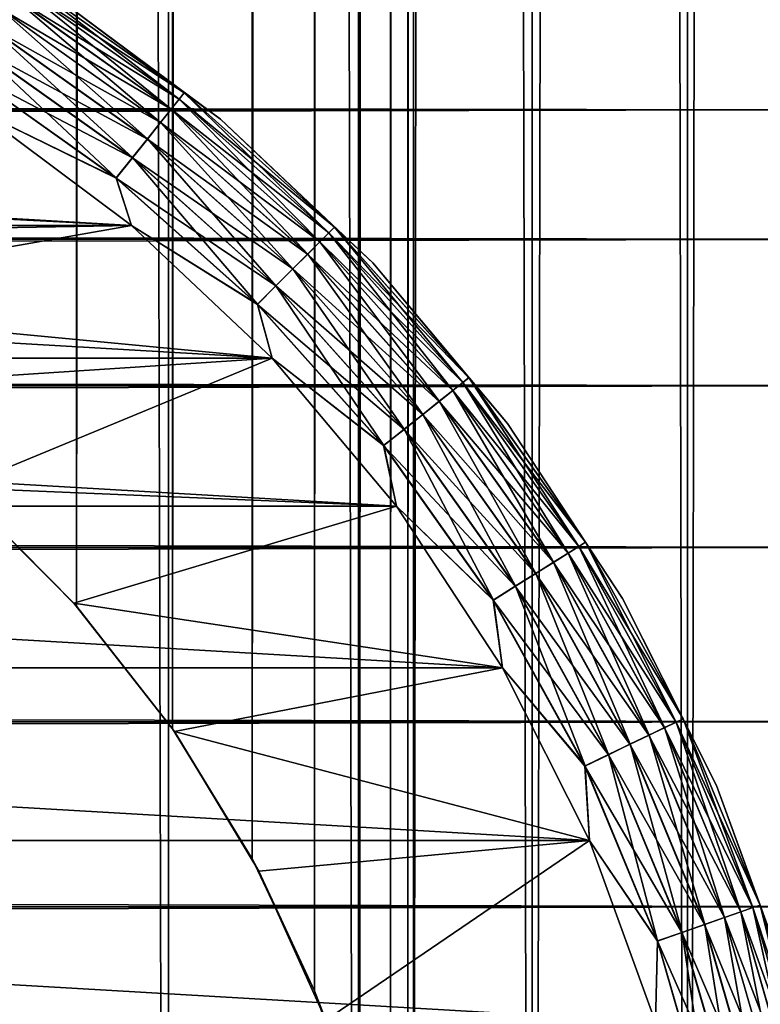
# Model space of a CAD drawing. Extents: x -265 to 265, y 0 to 607.
# Tile 124 of 256: x 256.91 to 262.25, y 23.57 to 30.68. Entities that reach past the tile are written whole.
import ezdxf

# ---------------------------------------------------------------- set-up
doc = ezdxf.new("R2010")
doc.units = 0
doc.header["$LTSCALE"] = 26.699852
for name, color, linetype in [('100', 7, 'CONTINUOUS'), ('35', 7, 'CONTINUOUS'), ('79', 7, 'CONTINUOUS'), ('80', 7, 'CONTINUOUS'), ('88', 7, 'CONTINUOUS'), ('89', 7, 'CONTINUOUS'), ('90', 7, 'CONTINUOUS'), ('92', 7, 'CONTINUOUS'), ('96', 7, 'CONTINUOUS')]:
    doc.layers.add(name, color=color, linetype=linetype)

msp = doc.modelspace()

# ---------------------------------------------------------------- linework, layer by layer
at = {"layer": '100', "color": 7, "linetype": 'CONTINUOUS'}
for points in [[(256.8761, 30.9433, -25.6182), (258.0581, 30.1046, -25.6182), (256.9063, 30.9913, -25.8061), (256.8761, 30.9433, -25.6182)], [(257.1436, 30.8613, -26), (256.9063, 30.9913, -25.8061), (258.0935, 30.149, -25.8061), (257.1436, 30.8613, -26)], [(256.9063, 30.9913, -25.8061), (258.0581, 30.1046, -25.6182), (258.0935, 30.149, -25.8061), (256.9063, 30.9913, -25.8061)], [(256.827, 30.8651, -25.4451), (258.0006, 30.0324, -25.4451), (256.8761, 30.9433, -25.6182), (256.827, 30.8651, -25.4451)], [(256.8761, 30.9433, -25.6182), (258.0006, 30.0324, -25.4451), (258.0581, 30.1046, -25.6182), (256.8761, 30.9433, -25.6182)], [(256.7608, 30.7598, -25.2933), (257.923, 29.9351, -25.2933), (256.827, 30.8651, -25.4451), (256.7608, 30.7598, -25.2933)], [(256.827, 30.8651, -25.4451), (257.923, 29.9351, -25.2933), (258.0006, 30.0324, -25.4451), (256.827, 30.8651, -25.4451)], [(258.3562, 29.9586, -26), (257.1436, 30.8613, -26), (258.0935, 30.149, -25.8061), (258.3562, 29.9586, -26)], [(256.6801, 30.6314, -25.1687), (257.8285, 29.8166, -25.1687), (256.7608, 30.7598, -25.2933), (256.6801, 30.6314, -25.1687)], [(256.7608, 30.7598, -25.2933), (257.8285, 29.8166, -25.1687), (257.923, 29.9351, -25.2933), (256.7608, 30.7598, -25.2933)], [(256.5881, 30.4849, -25.0762), (257.7206, 29.6813, -25.0762), (256.6801, 30.6314, -25.1687), (256.5881, 30.4849, -25.0762)], [(256.6801, 30.6314, -25.1687), (257.7206, 29.6813, -25.0762), (257.8285, 29.8166, -25.1687), (256.6801, 30.6314, -25.1687)], [(256.4882, 30.3259, -25.0192), (257.6035, 29.5345, -25.0192), (256.5881, 30.4849, -25.0762), (256.4882, 30.3259, -25.0192)], [(256.5881, 30.4849, -25.0762), (257.6035, 29.5345, -25.0192), (257.7206, 29.6813, -25.0762), (256.5881, 30.4849, -25.0762)], [(256.4882, 30.3259, -25.0192), (256.5941, 30.0259, -25), (257.6035, 29.5345, -25.0192), (256.4882, 30.3259, -25.0192)], [(258.0581, 30.1046, -25.6182), (259.1388, 29.1388, -25.6182), (258.0935, 30.149, -25.8061), (258.0581, 30.1046, -25.6182)], [(258.3562, 29.9586, -26), (258.0935, 30.149, -25.8061), (259.179, 29.179, -25.8061), (258.3562, 29.9586, -26)], [(258.0935, 30.149, -25.8061), (259.1388, 29.1388, -25.6182), (259.179, 29.179, -25.8061), (258.0935, 30.149, -25.8061)], [(258.0006, 30.0324, -25.4451), (259.0735, 29.0735, -25.4451), (258.0581, 30.1046, -25.6182), (258.0006, 30.0324, -25.4451)], [(258.0581, 30.1046, -25.6182), (259.0735, 29.0735, -25.4451), (259.1388, 29.1388, -25.6182), (258.0581, 30.1046, -25.6182)], [(256.5941, 30.0259, -25), (257.7134, 29.1926, -25), (257.6035, 29.5345, -25.0192), (256.5941, 30.0259, -25)], [(257.923, 29.9351, -25.2933), (258.9856, 28.9856, -25.2933), (258.0006, 30.0324, -25.4451), (257.923, 29.9351, -25.2933)], [(258.0006, 30.0324, -25.4451), (258.9856, 28.9856, -25.2933), (259.0735, 29.0735, -25.4451), (258.0006, 30.0324, -25.4451)], [(257.8285, 29.8166, -25.1687), (258.8784, 28.8784, -25.1687), (257.923, 29.9351, -25.2933), (257.8285, 29.8166, -25.1687)], [(257.923, 29.9351, -25.2933), (258.8784, 28.8784, -25.1687), (258.9856, 28.9856, -25.2933), (257.923, 29.9351, -25.2933)], [(259.4559, 28.9211, -26), (258.3562, 29.9586, -26), (259.179, 29.179, -25.8061), (259.4559, 28.9211, -26)], [(257.7206, 29.6813, -25.0762), (258.756, 28.756, -25.0762), (257.8285, 29.8166, -25.1687), (257.7206, 29.6813, -25.0762)], [(257.8285, 29.8166, -25.1687), (258.756, 28.756, -25.0762), (258.8784, 28.8784, -25.1687), (257.8285, 29.8166, -25.1687)], [(257.6035, 29.5345, -25.0192), (258.6232, 28.6232, -25.0192), (257.7206, 29.6813, -25.0762), (257.6035, 29.5345, -25.0192)], [(257.7206, 29.6813, -25.0762), (258.6232, 28.6232, -25.0192), (258.756, 28.756, -25.0762), (257.7206, 29.6813, -25.0762)], [(257.6035, 29.5345, -25.0192), (257.7134, 29.1926, -25), (258.6232, 28.6232, -25.0192), (257.6035, 29.5345, -25.0192)], [(257.7134, 29.1926, -25), (258.7285, 28.2349, -25), (258.6232, 28.6232, -25.0192), (257.7134, 29.1926, -25)], [(259.0735, 29.0735, -25.4451), (260.0324, 28.0006, -25.4451), (259.1388, 29.1388, -25.6182), (259.0735, 29.0735, -25.4451)], [(259.1388, 29.1388, -25.6182), (260.1046, 28.0581, -25.6182), (259.179, 29.179, -25.8061), (259.1388, 29.1388, -25.6182)], [(259.1388, 29.1388, -25.6182), (260.0324, 28.0006, -25.4451), (260.1046, 28.0581, -25.6182), (259.1388, 29.1388, -25.6182)], [(259.4559, 28.9211, -26), (259.179, 29.179, -25.8061), (260.149, 28.0935, -25.8061), (259.4559, 28.9211, -26)], [(259.179, 29.179, -25.8061), (260.1046, 28.0581, -25.6182), (260.149, 28.0935, -25.8061), (259.179, 29.179, -25.8061)], [(258.9856, 28.9856, -25.2933), (259.9351, 27.923, -25.2933), (259.0735, 29.0735, -25.4451), (258.9856, 28.9856, -25.2933)], [(259.0735, 29.0735, -25.4451), (259.9351, 27.923, -25.2933), (260.0324, 28.0006, -25.4451), (259.0735, 29.0735, -25.4451)], [(258.8784, 28.8784, -25.1687), (259.8166, 27.8285, -25.1687), (258.9856, 28.9856, -25.2933), (258.8784, 28.8784, -25.1687)], [(258.9856, 28.9856, -25.2933), (259.8166, 27.8285, -25.1687), (259.9351, 27.923, -25.2933), (258.9856, 28.9856, -25.2933)], [(258.756, 28.756, -25.0762), (259.6813, 27.7206, -25.0762), (258.8784, 28.8784, -25.1687), (258.756, 28.756, -25.0762)], [(258.8784, 28.8784, -25.1687), (259.6813, 27.7206, -25.0762), (259.8166, 27.8285, -25.1687), (258.8784, 28.8784, -25.1687)], [(260.4276, 27.7631, -26), (259.4559, 28.9211, -26), (260.149, 28.0935, -25.8061), (260.4276, 27.7631, -26)], [(258.6232, 28.6232, -25.0192), (259.5345, 27.6035, -25.0192), (258.756, 28.756, -25.0762), (258.6232, 28.6232, -25.0192)], [(258.756, 28.756, -25.0762), (259.5345, 27.6035, -25.0192), (259.6813, 27.7206, -25.0762), (258.756, 28.756, -25.0762)], [(258.6232, 28.6232, -25.0192), (258.7285, 28.2349, -25), (259.5345, 27.6035, -25.0192), (258.6232, 28.6232, -25.0192)], [(258.7285, 28.2349, -25), (259.6255, 27.1659, -25), (259.5345, 27.6035, -25.0192), (258.7285, 28.2349, -25)], [(260.1046, 28.0581, -25.6182), (260.9433, 26.8761, -25.6182), (260.149, 28.0935, -25.8061), (260.1046, 28.0581, -25.6182)], [(260.4276, 27.7631, -26), (260.149, 28.0935, -25.8061), (260.9913, 26.9063, -25.8061), (260.4276, 27.7631, -26)], [(260.149, 28.0935, -25.8061), (260.9433, 26.8761, -25.6182), (260.9913, 26.9063, -25.8061), (260.149, 28.0935, -25.8061)], [(259.9351, 27.923, -25.2933), (260.7598, 26.7608, -25.2933), (260.0324, 28.0006, -25.4451), (259.9351, 27.923, -25.2933)], [(260.0324, 28.0006, -25.4451), (260.8651, 26.827, -25.4451), (260.1046, 28.0581, -25.6182), (260.0324, 28.0006, -25.4451)], [(260.0324, 28.0006, -25.4451), (260.7598, 26.7608, -25.2933), (260.8651, 26.827, -25.4451), (260.0324, 28.0006, -25.4451)], [(260.1046, 28.0581, -25.6182), (260.8651, 26.827, -25.4451), (260.9433, 26.8761, -25.6182), (260.1046, 28.0581, -25.6182)], [(259.8166, 27.8285, -25.1687), (260.6314, 26.6801, -25.1687), (259.9351, 27.923, -25.2933), (259.8166, 27.8285, -25.1687)], [(259.9351, 27.923, -25.2933), (260.6314, 26.6801, -25.1687), (260.7598, 26.7608, -25.2933), (259.9351, 27.923, -25.2933)], [(259.6813, 27.7206, -25.0762), (260.4849, 26.5881, -25.0762), (259.8166, 27.8285, -25.1687), (259.6813, 27.7206, -25.0762)], [(259.8166, 27.8285, -25.1687), (260.4849, 26.5881, -25.0762), (260.6314, 26.6801, -25.1687), (259.8166, 27.8285, -25.1687)], [(259.5345, 27.6035, -25.0192), (260.3259, 26.4882, -25.0192), (259.6813, 27.7206, -25.0762), (259.5345, 27.6035, -25.0192)], [(259.6813, 27.7206, -25.0762), (260.3259, 26.4882, -25.0192), (260.4849, 26.5881, -25.0762), (259.6813, 27.7206, -25.0762)], [(261.2583, 26.5, -26), (260.4276, 27.7631, -26), (260.9913, 26.9063, -25.8061), (261.2583, 26.5, -26)], [(259.5345, 27.6035, -25.0192), (259.6255, 27.1659, -25), (260.3259, 26.4882, -25.0192), (259.5345, 27.6035, -25.0192)], [(259.6255, 27.1659, -25), (260.3923, 26, -25), (260.3259, 26.4882, -25.0192), (259.6255, 27.1659, -25)], [(260.8651, 26.827, -25.4451), (261.5611, 25.5676, -25.4451), (260.9433, 26.8761, -25.6182), (260.8651, 26.827, -25.4451)], [(260.9433, 26.8761, -25.6182), (261.6444, 25.6076, -25.6182), (260.9913, 26.9063, -25.8061), (260.9433, 26.8761, -25.6182)], [(260.9433, 26.8761, -25.6182), (261.5611, 25.5676, -25.4451), (261.6444, 25.6076, -25.6182), (260.9433, 26.8761, -25.6182)], [(261.2583, 26.5, -26), (260.9913, 26.9063, -25.8061), (261.6955, 25.6323, -25.8061), (261.2583, 26.5, -26)], [(260.9913, 26.9063, -25.8061), (261.6444, 25.6076, -25.6182), (261.6955, 25.6323, -25.8061), (260.9913, 26.9063, -25.8061)], [(260.7598, 26.7608, -25.2933), (261.4491, 25.5136, -25.2933), (260.8651, 26.827, -25.4451), (260.7598, 26.7608, -25.2933)], [(260.8651, 26.827, -25.4451), (261.4491, 25.5136, -25.2933), (261.5611, 25.5676, -25.4451), (260.8651, 26.827, -25.4451)], [(260.6314, 26.6801, -25.1687), (261.3125, 25.4478, -25.1687), (260.7598, 26.7608, -25.2933), (260.6314, 26.6801, -25.1687)], [(260.7598, 26.7608, -25.2933), (261.3125, 25.4478, -25.1687), (261.4491, 25.5136, -25.2933), (260.7598, 26.7608, -25.2933)], [(260.4849, 26.5881, -25.0762), (261.1566, 25.3727, -25.0762), (260.6314, 26.6801, -25.1687), (260.4849, 26.5881, -25.0762)], [(260.6314, 26.6801, -25.1687), (261.1566, 25.3727, -25.0762), (261.3125, 25.4478, -25.1687), (260.6314, 26.6801, -25.1687)], [(260.3259, 26.4882, -25.0192), (260.9874, 25.2913, -25.0192), (260.4849, 26.5881, -25.0762), (260.3259, 26.4882, -25.0192)], [(260.4849, 26.5881, -25.0762), (260.9874, 25.2913, -25.0192), (261.1566, 25.3727, -25.0762), (260.4849, 26.5881, -25.0762)], [(260.3259, 26.4882, -25.0192), (260.3923, 26, -25), (260.9874, 25.2913, -25.0192), (260.3259, 26.4882, -25.0192)], [(261.9368, 25.149, -26), (261.2583, 26.5, -26), (261.6955, 25.6323, -25.8061), (261.9368, 25.149, -26)], [(260.3923, 26, -25), (261.0186, 24.753, -25), (260.9874, 25.2913, -25.0192), (260.3923, 26, -25)], [(261.5611, 25.5676, -25.4451), (262.1118, 24.2381, -25.4451), (261.6444, 25.6076, -25.6182), (261.5611, 25.5676, -25.4451)], [(261.6444, 25.6076, -25.6182), (262.199, 24.2686, -25.6182), (261.6955, 25.6323, -25.8061), (261.6444, 25.6076, -25.6182)], [(261.6444, 25.6076, -25.6182), (262.1118, 24.2381, -25.4451), (262.199, 24.2686, -25.6182), (261.6444, 25.6076, -25.6182)], [(261.9368, 25.149, -26), (261.6955, 25.6323, -25.8061), (262.2526, 24.2874, -25.8061), (261.9368, 25.149, -26)], [(261.6955, 25.6323, -25.8061), (262.199, 24.2686, -25.6182), (262.2526, 24.2874, -25.8061), (261.6955, 25.6323, -25.8061)], [(261.3125, 25.4478, -25.1687), (261.8513, 24.1469, -25.1687), (261.4491, 25.5136, -25.2933), (261.3125, 25.4478, -25.1687)], [(261.4491, 25.5136, -25.2933), (261.9944, 24.197, -25.2933), (261.5611, 25.5676, -25.4451), (261.4491, 25.5136, -25.2933)], [(261.4491, 25.5136, -25.2933), (261.8513, 24.1469, -25.1687), (261.9944, 24.197, -25.2933), (261.4491, 25.5136, -25.2933)], [(261.5611, 25.5676, -25.4451), (261.9944, 24.197, -25.2933), (262.1118, 24.2381, -25.4451), (261.5611, 25.5676, -25.4451)], [(261.1566, 25.3727, -25.0762), (261.688, 24.0898, -25.0762), (261.3125, 25.4478, -25.1687), (261.1566, 25.3727, -25.0762)], [(261.3125, 25.4478, -25.1687), (261.688, 24.0898, -25.0762), (261.8513, 24.1469, -25.1687), (261.3125, 25.4478, -25.1687)], [(260.9874, 25.2913, -25.0192), (261.5107, 24.0278, -25.0192), (261.1566, 25.3727, -25.0762), (260.9874, 25.2913, -25.0192)], [(261.1566, 25.3727, -25.0762), (261.5107, 24.0278, -25.0192), (261.688, 24.0898, -25.0762), (261.1566, 25.3727, -25.0762)], [(260.9874, 25.2913, -25.0192), (261.0186, 24.753, -25), (261.5107, 24.0278, -25.0192), (260.9874, 25.2913, -25.0192)], [(262.4539, 23.7284, -26), (261.9368, 25.149, -26), (262.2526, 24.2874, -25.8061), (262.4539, 23.7284, -26)], [(261.0186, 24.753, -25), (261.4959, 23.4417, -25), (261.5107, 24.0278, -25.0192), (261.0186, 24.753, -25)], [(261.9944, 24.197, -25.2933), (262.3889, 22.8277, -25.2933), (262.1118, 24.2381, -25.4451), (261.9944, 24.197, -25.2933)], [(262.1118, 24.2381, -25.4451), (262.5102, 22.8554, -25.4451), (262.199, 24.2686, -25.6182), (262.1118, 24.2381, -25.4451)], [(262.1118, 24.2381, -25.4451), (262.3889, 22.8277, -25.2933), (262.5102, 22.8554, -25.4451), (262.1118, 24.2381, -25.4451)], [(262.199, 24.2686, -25.6182), (262.6002, 22.8759, -25.6182), (262.2526, 24.2874, -25.8061), (262.199, 24.2686, -25.6182)], [(262.199, 24.2686, -25.6182), (262.5102, 22.8554, -25.4451), (262.6002, 22.8759, -25.6182), (262.199, 24.2686, -25.6182)], [(261.8513, 24.1469, -25.1687), (262.2411, 22.7939, -25.1687), (261.9944, 24.197, -25.2933), (261.8513, 24.1469, -25.1687)], [(261.9944, 24.197, -25.2933), (262.2411, 22.7939, -25.1687), (262.3889, 22.8277, -25.2933), (261.9944, 24.197, -25.2933)], [(261.688, 24.0898, -25.0762), (262.0724, 22.7554, -25.0762), (261.8513, 24.1469, -25.1687), (261.688, 24.0898, -25.0762)], [(261.8513, 24.1469, -25.1687), (262.0724, 22.7554, -25.0762), (262.2411, 22.7939, -25.1687), (261.8513, 24.1469, -25.1687)], [(261.5107, 24.0278, -25.0192), (261.4959, 23.4417, -25), (261.8893, 22.7137, -25.0192), (261.5107, 24.0278, -25.0192)], [(261.5107, 24.0278, -25.0192), (261.8893, 22.7137, -25.0192), (261.688, 24.0898, -25.0762), (261.5107, 24.0278, -25.0192)], [(261.688, 24.0898, -25.0762), (261.8893, 22.7137, -25.0192), (262.0724, 22.7554, -25.0762), (261.688, 24.0898, -25.0762)]]:
    msp.add_3dface(points, dxfattribs=at)
at = {"layer": '35', "color": 7, "linetype": 'CONTINUOUS'}
for points in [[(-263, 30.8253, 33.75), (-263, 30.0265, 34.9645), (263, 30.8253, 33.75), (-263, 30.8253, 33.75)], [(263, 30.8253, 33.75), (-263, 30.0265, 34.9645), (263, 30.0265, 34.9645), (263, 30.8253, 33.75)], [(-263, 30.0265, 20.0355), (-263, 30.8253, 21.25), (263, 30.0265, 20.0355), (-263, 30.0265, 20.0355)], [(263, 30.0265, 20.0355), (-263, 30.8253, 21.25), (263, 30.8253, 21.25), (263, 30.0265, 20.0355)], [(-263, 30.0265, 34.9645), (-263, 29.0922, 36.078), (263, 30.0265, 34.9645), (-263, 30.0265, 34.9645)], [(263, 30.0265, 34.9645), (-263, 29.0922, 36.078), (263, 29.0922, 36.078), (263, 30.0265, 34.9645)], [(-263, 29.0922, 18.922), (-263, 30.0265, 20.0355), (263, 29.0922, 18.922), (-263, 29.0922, 18.922)], [(263, 29.0922, 18.922), (-263, 30.0265, 20.0355), (263, 30.0265, 20.0355), (263, 29.0922, 18.922)], [(-263, 29.0922, 36.078), (-263, 28.0348, 37.0756), (263, 29.0922, 36.078), (-263, 29.0922, 36.078)], [(263, 29.0922, 36.078), (-263, 28.0348, 37.0756), (263, 28.0348, 37.0756), (263, 29.0922, 36.078)], [(-263, 28.0348, 17.9244), (-263, 29.0922, 18.922), (263, 28.0348, 17.9244), (-263, 28.0348, 17.9244)], [(263, 28.0348, 17.9244), (-263, 29.0922, 18.922), (263, 29.0922, 18.922), (263, 28.0348, 17.9244)], [(-263, 28.0348, 37.0756), (-263, 26.8689, 37.9436), (263, 28.0348, 37.0756), (-263, 28.0348, 37.0756)], [(263, 28.0348, 37.0756), (-263, 26.8689, 37.9436), (263, 26.8689, 37.9436), (263, 28.0348, 37.0756)], [(-263, 26.8689, 17.0564), (-263, 28.0348, 17.9244), (263, 26.8689, 17.0564), (-263, 26.8689, 17.0564)], [(263, 26.8689, 17.0564), (-263, 28.0348, 17.9244), (263, 28.0348, 17.9244), (263, 26.8689, 17.0564)], [(-263, 26.8689, 37.9436), (-263, 25.61, 38.6704), (263, 26.8689, 37.9436), (-263, 26.8689, 37.9436)], [(263, 26.8689, 37.9436), (-263, 25.61, 38.6704), (263, 25.61, 38.6704), (263, 26.8689, 37.9436)], [(-263, 25.61, 16.3296), (-263, 26.8689, 17.0564), (263, 25.61, 16.3296), (-263, 25.61, 16.3296)], [(263, 25.61, 16.3296), (-263, 26.8689, 17.0564), (263, 26.8689, 17.0564), (263, 25.61, 16.3296)], [(-263, 25.61, 38.6704), (-263, 24.2753, 39.2462), (263, 25.61, 38.6704), (-263, 25.61, 38.6704)], [(263, 25.61, 38.6704), (-263, 24.2753, 39.2462), (263, 24.2753, 39.2462), (263, 25.61, 38.6704)], [(-263, 24.2753, 15.7538), (-263, 25.61, 16.3296), (263, 24.2753, 15.7538), (-263, 24.2753, 15.7538)], [(263, 24.2753, 15.7538), (-263, 25.61, 16.3296), (263, 25.61, 16.3296), (263, 24.2753, 15.7538)], [(-263, 24.2753, 39.2462), (-263, 22.8827, 39.6631), (263, 24.2753, 39.2462), (-263, 24.2753, 39.2462)], [(263, 24.2753, 39.2462), (-263, 22.8827, 39.6631), (263, 22.8827, 39.6631), (263, 24.2753, 39.2462)], [(-263, 22.8827, 15.3369), (-263, 24.2753, 15.7538), (263, 22.8827, 15.3369), (-263, 22.8827, 15.3369)], [(263, 22.8827, 15.3369), (-263, 24.2753, 15.7538), (263, 24.2753, 15.7538), (263, 22.8827, 15.3369)]]:
    msp.add_3dface(points, dxfattribs=at)
at = {"layer": '79', "color": 7, "linetype": 'CONTINUOUS'}
for points in [[(256.5083, 1, 13.5145), (257.9805, 1, 12.7009), (256.5083, 599, 13.5145), (256.5083, 1, 13.5145)], [(256.5083, 599, 13.5145), (257.9805, 1, 12.7009), (257.9805, 599, 12.7009), (256.5083, 599, 13.5145)], [(257.9805, 1, 12.7009), (259.3523, 1, 11.7275), (257.9805, 599, 12.7009), (257.9805, 1, 12.7009)], [(257.9805, 599, 12.7009), (259.3523, 1, 11.7275), (259.3523, 599, 11.7275), (257.9805, 599, 12.7009)], [(259.3523, 1, 11.7275), (260.6066, 1, 10.6066), (259.3523, 599, 11.7275), (259.3523, 1, 11.7275)], [(259.3523, 599, 11.7275), (260.6066, 1, 10.6066), (260.6066, 599, 10.6066), (259.3523, 599, 11.7275)], [(260.6066, 1, 10.6066), (261.7275, 1, 9.3523), (260.6066, 599, 10.6066), (260.6066, 1, 10.6066)], [(260.6066, 599, 10.6066), (261.7275, 1, 9.3523), (261.7275, 599, 9.3523), (260.6066, 599, 10.6066)], [(261.7275, 1, 9.3523), (262.7009, 1, 7.9805), (261.7275, 599, 9.3523), (261.7275, 1, 9.3523)], [(261.7275, 599, 9.3523), (262.7009, 1, 7.9805), (262.7009, 599, 7.9805), (261.7275, 599, 9.3523)]]:
    msp.add_3dface(points, dxfattribs=at)
at = {"layer": '80', "color": 7, "linetype": 'CONTINUOUS'}
for points in [[(260.6066, 599, -10.6066), (260.6066, 1, -10.6066), (259.75, 20, -11.399), (260.6066, 599, -10.6066)], [(259.75, 580, -11.399), (260.6066, 599, -10.6066), (259.75, 20, -11.399), (259.75, 580, -11.399)], [(261.7275, 1, -9.3523), (260.6066, 1, -10.6066), (261.7275, 599, -9.3523), (261.7275, 1, -9.3523)], [(261.7275, 599, -9.3523), (260.6066, 1, -10.6066), (260.6066, 599, -10.6066), (261.7275, 599, -9.3523)], [(262.7009, 1, -7.9805), (261.7275, 1, -9.3523), (262.7009, 599, -7.9805), (262.7009, 1, -7.9805)], [(262.7009, 599, -7.9805), (261.7275, 1, -9.3523), (261.7275, 599, -9.3523), (262.7009, 599, -7.9805)], [(259.7088, 579.105, -11.4341), (259.75, 580, -11.399), (259.7088, 20.8951, -11.4341), (259.7088, 579.105, -11.4341)], [(259.7088, 20.8951, -11.4341), (259.75, 580, -11.399), (259.75, 20, -11.399), (259.7088, 20.8951, -11.4341)], [(259.5823, 578.1994, -11.5404), (259.7088, 579.105, -11.4341), (259.5823, 21.8006, -11.5404), (259.5823, 578.1994, -11.5404)], [(259.5823, 21.8006, -11.5404), (259.7088, 579.105, -11.4341), (259.7088, 20.8951, -11.4341), (259.5823, 21.8006, -11.5404)], [(259.3615, 577.2752, -11.7202), (259.5823, 578.1994, -11.5404), (259.3615, 22.7249, -11.7202), (259.3615, 577.2752, -11.7202)], [(259.3615, 22.7249, -11.7202), (259.5823, 578.1994, -11.5404), (259.5823, 21.8006, -11.5404), (259.3615, 22.7249, -11.7202)], [(259.0334, 576.3313, -11.9748), (259.3615, 577.2752, -11.7202), (259.0334, 23.6687, -11.9748), (259.0334, 576.3313, -11.9748)], [(259.0334, 23.6687, -11.9748), (259.3615, 577.2752, -11.7202), (259.3615, 22.7249, -11.7202), (259.0334, 23.6687, -11.9748)], [(258.585, 575.3782, -12.3003), (259.0334, 576.3313, -11.9748), (258.585, 24.6218, -12.3003), (258.585, 575.3782, -12.3003)], [(258.585, 24.6218, -12.3003), (259.0334, 576.3313, -11.9748), (259.0334, 23.6687, -11.9748), (258.585, 24.6218, -12.3003)], [(258.0097, 574.4405, -12.6825), (258.585, 575.3782, -12.3003), (258.0097, 25.5595, -12.6825), (258.0097, 574.4405, -12.6825)], [(258.0097, 25.5595, -12.6825), (258.585, 575.3782, -12.3003), (258.585, 24.6218, -12.3003), (258.0097, 25.5595, -12.6825)], [(257.3158, 573.5548, -13.095), (258.0097, 574.4405, -12.6825), (257.3159, 26.4452, -13.095), (257.3158, 573.5548, -13.095)], [(257.3159, 26.4452, -13.095), (258.0097, 574.4405, -12.6825), (258.0097, 25.5595, -12.6825), (257.3159, 26.4452, -13.095)], [(256.525, 572.7552, -13.5064), (257.3158, 573.5548, -13.095), (256.5251, 27.2447, -13.5064), (256.525, 572.7552, -13.5064)], [(256.5251, 27.2447, -13.5064), (257.3158, 573.5548, -13.095), (257.3159, 26.4452, -13.095), (256.5251, 27.2447, -13.5064)]]:
    msp.add_3dface(points, dxfattribs=at)
at = {"layer": '88', "color": 7, "linetype": 'CONTINUOUS'}
for points in [[(256.4654, 27.298, -25), (256.5251, 27.2447, -13.5064), (257.298, 26.4654, -25), (256.4654, 27.298, -25)], [(256.5251, 27.2447, -13.5064), (257.3159, 26.4452, -13.095), (257.298, 26.4654, -25), (256.5251, 27.2447, -13.5064)], [(257.3159, 26.4452, -13.095), (258.0097, 25.5595, -12.6825), (257.298, 26.4654, -25), (257.3159, 26.4452, -13.095)], [(257.298, 26.4654, -25), (258.0097, 25.5595, -12.6825), (258.0241, 25.5386, -25), (257.298, 26.4654, -25)], [(258.0097, 25.5595, -12.6825), (258.585, 24.6218, -12.3003), (258.0241, 25.5386, -25), (258.0097, 25.5595, -12.6825)], [(258.0241, 25.5386, -25), (258.585, 24.6218, -12.3003), (258.6332, 24.5311, -25), (258.0241, 25.5386, -25)], [(258.585, 24.6218, -12.3003), (259.0334, 23.6687, -11.9748), (258.6332, 24.5311, -25), (258.585, 24.6218, -12.3003)], [(258.6332, 24.5311, -25), (259.0334, 23.6687, -11.9748), (259.1164, 23.4574, -25), (258.6332, 24.5311, -25)], [(259.0334, 23.6687, -11.9748), (259.3615, 22.7249, -11.7202), (259.1164, 23.4574, -25), (259.0334, 23.6687, -11.9748)]]:
    msp.add_3dface(points, dxfattribs=at)
at = {"layer": '89', "color": 7, "linetype": 'CONTINUOUS'}
for points in [[(256.5941, 30.0259, -25), (252.3333, 29.4667, -25), (257.7134, 29.1926, -25), (256.5941, 30.0259, -25)], [(252.3333, 29.4667, -25), (253.4574, 29.1164, -25), (257.7134, 29.1926, -25), (252.3333, 29.4667, -25)], [(253.4574, 29.1164, -25), (254.5311, 28.6332, -25), (257.7134, 29.1926, -25), (253.4574, 29.1164, -25)], [(257.7134, 29.1926, -25), (254.5311, 28.6332, -25), (258.7285, 28.2349, -25), (257.7134, 29.1926, -25)], [(254.5311, 28.6332, -25), (255.5386, 28.0241, -25), (258.7285, 28.2349, -25), (254.5311, 28.6332, -25)], [(255.5386, 28.0241, -25), (256.4654, 27.298, -25), (258.7285, 28.2349, -25), (255.5386, 28.0241, -25)], [(258.7285, 28.2349, -25), (256.4654, 27.298, -25), (259.6255, 27.1659, -25), (258.7285, 28.2349, -25)], [(256.4654, 27.298, -25), (257.298, 26.4654, -25), (259.6255, 27.1659, -25), (256.4654, 27.298, -25)], [(259.6255, 27.1659, -25), (257.298, 26.4654, -25), (260.3923, 26, -25), (259.6255, 27.1659, -25)], [(257.298, 26.4654, -25), (258.0241, 25.5386, -25), (260.3923, 26, -25), (257.298, 26.4654, -25)], [(260.3923, 26, -25), (258.0241, 25.5386, -25), (261.0186, 24.753, -25), (260.3923, 26, -25)], [(258.0241, 25.5386, -25), (258.6332, 24.5311, -25), (261.0186, 24.753, -25), (258.0241, 25.5386, -25)], [(258.6332, 24.5311, -25), (259.1164, 23.4574, -25), (261.0186, 24.753, -25), (258.6332, 24.5311, -25)], [(261.0186, 24.753, -25), (259.1164, 23.4574, -25), (261.4959, 23.4417, -25), (261.0186, 24.753, -25)]]:
    msp.add_3dface(points, dxfattribs=at)
at = {"layer": '90', "color": 7, "linetype": 'CONTINUOUS'}
for points in [[(242.2866, 29.1926, -75), (243.4059, 30.0259, -75), (257.7134, 29.1926, -75), (242.2866, 29.1926, -75)], [(257.7134, 29.1926, -75), (243.4059, 30.0259, -75), (256.5941, 30.0259, -75), (257.7134, 29.1926, -75)], [(241.2715, 28.2349, -75), (242.2866, 29.1926, -75), (258.7285, 28.2349, -75), (241.2715, 28.2349, -75)], [(258.7285, 28.2349, -75), (242.2866, 29.1926, -75), (257.7134, 29.1926, -75), (258.7285, 28.2349, -75)], [(240.3745, 27.1659, -75), (241.2715, 28.2349, -75), (259.6255, 27.1659, -75), (240.3745, 27.1659, -75)], [(259.6255, 27.1659, -75), (241.2715, 28.2349, -75), (258.7285, 28.2349, -75), (259.6255, 27.1659, -75)], [(239.6077, 26, -75), (240.3745, 27.1659, -75), (260.3923, 26, -75), (239.6077, 26, -75)], [(260.3923, 26, -75), (240.3745, 27.1659, -75), (259.6255, 27.1659, -75), (260.3923, 26, -75)], [(238.9814, 24.753, -75), (239.6077, 26, -75), (261.0186, 24.753, -75), (238.9814, 24.753, -75)], [(261.0186, 24.753, -75), (239.6077, 26, -75), (260.3923, 26, -75), (261.0186, 24.753, -75)], [(238.5041, 23.4417, -75), (238.9814, 24.753, -75), (261.4959, 23.4417, -75), (238.5041, 23.4417, -75)], [(261.4959, 23.4417, -75), (238.9814, 24.753, -75), (261.0186, 24.753, -75), (261.4959, 23.4417, -75)]]:
    msp.add_3dface(points, dxfattribs=at)
at = {"layer": '92', "color": 7, "linetype": 'CONTINUOUS'}
for points in [[(258.3562, 29.9586, -74), (257.1436, 30.8613, -74), (258.3562, 29.9586, -26), (258.3562, 29.9586, -74)], [(258.3562, 29.9586, -26), (257.1436, 30.8613, -74), (257.1436, 30.8613, -26), (258.3562, 29.9586, -26)], [(259.4559, 28.9211, -74), (258.3562, 29.9586, -74), (259.4559, 28.9211, -26), (259.4559, 28.9211, -74)], [(259.4559, 28.9211, -26), (258.3562, 29.9586, -74), (258.3562, 29.9586, -26), (259.4559, 28.9211, -26)], [(260.4276, 27.7631, -74), (259.4559, 28.9211, -74), (260.4276, 27.7631, -26), (260.4276, 27.7631, -74)], [(260.4276, 27.7631, -26), (259.4559, 28.9211, -74), (259.4559, 28.9211, -26), (260.4276, 27.7631, -26)], [(261.2583, 26.5, -74), (260.4276, 27.7631, -74), (261.2583, 26.5, -26), (261.2583, 26.5, -74)], [(261.2583, 26.5, -26), (260.4276, 27.7631, -74), (260.4276, 27.7631, -26), (261.2583, 26.5, -26)], [(261.9368, 25.149, -74), (261.2583, 26.5, -74), (261.9368, 25.149, -26), (261.9368, 25.149, -74)], [(261.9368, 25.149, -26), (261.2583, 26.5, -74), (261.2583, 26.5, -26), (261.9368, 25.149, -26)], [(262.4539, 23.7284, -74), (261.9368, 25.149, -74), (262.4539, 23.7284, -26), (262.4539, 23.7284, -74)], [(262.4539, 23.7284, -26), (261.9368, 25.149, -74), (261.9368, 25.149, -26), (262.4539, 23.7284, -26)]]:
    msp.add_3dface(points, dxfattribs=at)
at = {"layer": '96', "color": 7, "linetype": 'CONTINUOUS'}
for points in [[(258.0934, 30.1488, -74.1951), (256.8759, 30.9429, -74.3829), (256.9062, 30.9911, -74.1951), (258.0934, 30.1488, -74.1951)], [(257.1436, 30.8613, -74), (258.0934, 30.1488, -74.1951), (256.9062, 30.9911, -74.1951), (257.1436, 30.8613, -74)], [(258.0579, 30.1042, -74.3829), (256.8266, 30.8645, -74.5559), (256.8759, 30.9429, -74.3829), (258.0579, 30.1042, -74.3829)], [(258.0579, 30.1042, -74.3829), (256.8759, 30.9429, -74.3829), (258.0934, 30.1488, -74.1951), (258.0579, 30.1042, -74.3829)], [(258.0002, 30.0319, -74.5559), (256.7604, 30.7591, -74.7075), (256.8266, 30.8645, -74.5559), (258.0002, 30.0319, -74.5559)], [(258.0002, 30.0319, -74.5559), (256.8266, 30.8645, -74.5559), (258.0579, 30.1042, -74.3829), (258.0002, 30.0319, -74.5559)], [(257.1436, 30.8613, -74), (258.3562, 29.9586, -74), (258.0934, 30.1488, -74.1951), (257.1436, 30.8613, -74)], [(257.9225, 29.9345, -74.7075), (256.6796, 30.6306, -74.8319), (256.7604, 30.7591, -74.7075), (257.9225, 29.9345, -74.7075)], [(257.9225, 29.9345, -74.7075), (256.7604, 30.7591, -74.7075), (258.0002, 30.0319, -74.5559), (257.9225, 29.9345, -74.7075)], [(257.8279, 29.8158, -74.8319), (256.5875, 30.4839, -74.9243), (256.6796, 30.6306, -74.8319), (257.8279, 29.8158, -74.8319)], [(257.8279, 29.8158, -74.8319), (256.6796, 30.6306, -74.8319), (257.9225, 29.9345, -74.7075), (257.8279, 29.8158, -74.8319)], [(257.7199, 29.6805, -74.9243), (256.4876, 30.3249, -74.981), (256.5875, 30.4839, -74.9243), (257.7199, 29.6805, -74.9243)], [(257.7199, 29.6805, -74.9243), (256.5875, 30.4839, -74.9243), (257.8279, 29.8158, -74.8319), (257.7199, 29.6805, -74.9243)], [(257.6028, 29.5336, -74.981), (256.5941, 30.0259, -75), (256.4876, 30.3249, -74.981), (257.6028, 29.5336, -74.981)], [(257.6028, 29.5336, -74.981), (256.4876, 30.3249, -74.981), (257.7199, 29.6805, -74.9243), (257.6028, 29.5336, -74.981)], [(259.1788, 29.1788, -74.1951), (258.0579, 30.1042, -74.3829), (258.0934, 30.1488, -74.1951), (259.1788, 29.1788, -74.1951)], [(258.3562, 29.9586, -74), (259.1788, 29.1788, -74.1951), (258.0934, 30.1488, -74.1951), (258.3562, 29.9586, -74)], [(259.1385, 29.1385, -74.3829), (258.0002, 30.0319, -74.5559), (258.0579, 30.1042, -74.3829), (259.1385, 29.1385, -74.3829)], [(259.1385, 29.1385, -74.3829), (258.0579, 30.1042, -74.3829), (259.1788, 29.1788, -74.1951), (259.1385, 29.1385, -74.3829)], [(257.7134, 29.1926, -75), (256.5941, 30.0259, -75), (257.6028, 29.5336, -74.981), (257.7134, 29.1926, -75)], [(259.0731, 29.0731, -74.5559), (257.9225, 29.9345, -74.7075), (258.0002, 30.0319, -74.5559), (259.0731, 29.0731, -74.5559)], [(259.0731, 29.0731, -74.5559), (258.0002, 30.0319, -74.5559), (259.1385, 29.1385, -74.3829), (259.0731, 29.0731, -74.5559)], [(258.985, 28.985, -74.7075), (257.8279, 29.8158, -74.8319), (257.9225, 29.9345, -74.7075), (258.985, 28.985, -74.7075)], [(258.985, 28.985, -74.7075), (257.9225, 29.9345, -74.7075), (259.0731, 29.0731, -74.5559), (258.985, 28.985, -74.7075)], [(258.3562, 29.9586, -74), (259.4559, 28.9211, -74), (259.1788, 29.1788, -74.1951), (258.3562, 29.9586, -74)], [(258.8777, 28.8777, -74.8319), (257.7199, 29.6805, -74.9243), (257.8279, 29.8158, -74.8319), (258.8777, 28.8777, -74.8319)], [(258.8777, 28.8777, -74.8319), (257.8279, 29.8158, -74.8319), (258.985, 28.985, -74.7075), (258.8777, 28.8777, -74.8319)], [(258.7552, 28.7552, -74.9243), (257.6028, 29.5336, -74.981), (257.7199, 29.6805, -74.9243), (258.7552, 28.7552, -74.9243)], [(258.7552, 28.7552, -74.9243), (257.7199, 29.6805, -74.9243), (258.8777, 28.8777, -74.8319), (258.7552, 28.7552, -74.9243)], [(258.6224, 28.6224, -74.981), (257.7134, 29.1926, -75), (257.6028, 29.5336, -74.981), (258.6224, 28.6224, -74.981)], [(258.6224, 28.6224, -74.981), (257.6028, 29.5336, -74.981), (258.7552, 28.7552, -74.9243), (258.6224, 28.6224, -74.981)], [(258.7285, 28.2349, -75), (257.7134, 29.1926, -75), (258.6224, 28.6224, -74.981), (258.7285, 28.2349, -75)], [(260.1042, 28.0579, -74.3829), (259.0731, 29.0731, -74.5559), (259.1385, 29.1385, -74.3829), (260.1042, 28.0579, -74.3829)], [(260.1488, 28.0934, -74.1951), (259.1385, 29.1385, -74.3829), (259.1788, 29.1788, -74.1951), (260.1488, 28.0934, -74.1951)], [(260.1042, 28.0579, -74.3829), (259.1385, 29.1385, -74.3829), (260.1488, 28.0934, -74.1951), (260.1042, 28.0579, -74.3829)], [(259.4559, 28.9211, -74), (260.1488, 28.0934, -74.1951), (259.1788, 29.1788, -74.1951), (259.4559, 28.9211, -74)], [(260.0319, 28.0002, -74.5559), (258.985, 28.985, -74.7075), (259.0731, 29.0731, -74.5559), (260.0319, 28.0002, -74.5559)], [(260.0319, 28.0002, -74.5559), (259.0731, 29.0731, -74.5559), (260.1042, 28.0579, -74.3829), (260.0319, 28.0002, -74.5559)], [(259.9345, 27.9225, -74.7075), (258.8777, 28.8777, -74.8319), (258.985, 28.985, -74.7075), (259.9345, 27.9225, -74.7075)], [(259.9345, 27.9225, -74.7075), (258.985, 28.985, -74.7075), (260.0319, 28.0002, -74.5559), (259.9345, 27.9225, -74.7075)], [(259.8158, 27.8279, -74.8319), (258.7552, 28.7552, -74.9243), (258.8777, 28.8777, -74.8319), (259.8158, 27.8279, -74.8319)], [(259.8158, 27.8279, -74.8319), (258.8777, 28.8777, -74.8319), (259.9345, 27.9225, -74.7075), (259.8158, 27.8279, -74.8319)], [(259.4559, 28.9211, -74), (260.4276, 27.7631, -74), (260.1488, 28.0934, -74.1951), (259.4559, 28.9211, -74)], [(259.6805, 27.7199, -74.9243), (258.6224, 28.6224, -74.981), (258.7552, 28.7552, -74.9243), (259.6805, 27.7199, -74.9243)], [(259.6805, 27.7199, -74.9243), (258.7552, 28.7552, -74.9243), (259.8158, 27.8279, -74.8319), (259.6805, 27.7199, -74.9243)], [(259.5336, 27.6028, -74.981), (258.7285, 28.2349, -75), (258.6224, 28.6224, -74.981), (259.5336, 27.6028, -74.981)], [(259.5336, 27.6028, -74.981), (258.6224, 28.6224, -74.981), (259.6805, 27.7199, -74.9243), (259.5336, 27.6028, -74.981)], [(259.6255, 27.1659, -75), (258.7285, 28.2349, -75), (259.5336, 27.6028, -74.981), (259.6255, 27.1659, -75)], [(260.9911, 26.9062, -74.1951), (260.1042, 28.0579, -74.3829), (260.1488, 28.0934, -74.1951), (260.9911, 26.9062, -74.1951)], [(260.4276, 27.7631, -74), (260.9911, 26.9062, -74.1951), (260.1488, 28.0934, -74.1951), (260.4276, 27.7631, -74)], [(260.8645, 26.8266, -74.5559), (259.9345, 27.9225, -74.7075), (260.0319, 28.0002, -74.5559), (260.8645, 26.8266, -74.5559)], [(260.9429, 26.8759, -74.3829), (260.0319, 28.0002, -74.5559), (260.1042, 28.0579, -74.3829), (260.9429, 26.8759, -74.3829)], [(260.8645, 26.8266, -74.5559), (260.0319, 28.0002, -74.5559), (260.9429, 26.8759, -74.3829), (260.8645, 26.8266, -74.5559)], [(260.9429, 26.8759, -74.3829), (260.1042, 28.0579, -74.3829), (260.9911, 26.9062, -74.1951), (260.9429, 26.8759, -74.3829)], [(260.7591, 26.7604, -74.7075), (259.8158, 27.8279, -74.8319), (259.9345, 27.9225, -74.7075), (260.7591, 26.7604, -74.7075)], [(260.7591, 26.7604, -74.7075), (259.9345, 27.9225, -74.7075), (260.8645, 26.8266, -74.5559), (260.7591, 26.7604, -74.7075)], [(260.6306, 26.6796, -74.8319), (259.6805, 27.7199, -74.9243), (259.8158, 27.8279, -74.8319), (260.6306, 26.6796, -74.8319)], [(260.6306, 26.6796, -74.8319), (259.8158, 27.8279, -74.8319), (260.7591, 26.7604, -74.7075), (260.6306, 26.6796, -74.8319)], [(260.4839, 26.5875, -74.9243), (259.5336, 27.6028, -74.981), (259.6805, 27.7199, -74.9243), (260.4839, 26.5875, -74.9243)], [(260.4839, 26.5875, -74.9243), (259.6805, 27.7199, -74.9243), (260.6306, 26.6796, -74.8319), (260.4839, 26.5875, -74.9243)], [(260.4276, 27.7631, -74), (261.2583, 26.5, -74), (260.9911, 26.9062, -74.1951), (260.4276, 27.7631, -74)], [(260.3249, 26.4876, -74.981), (259.6255, 27.1659, -75), (259.5336, 27.6028, -74.981), (260.3249, 26.4876, -74.981)], [(260.3249, 26.4876, -74.981), (259.5336, 27.6028, -74.981), (260.4839, 26.5875, -74.9243), (260.3249, 26.4876, -74.981)], [(260.3923, 26, -75), (259.6255, 27.1659, -75), (260.3249, 26.4876, -74.981), (260.3923, 26, -75)], [(261.6439, 25.6074, -74.3829), (260.8645, 26.8266, -74.5559), (260.9429, 26.8759, -74.3829), (261.6439, 25.6074, -74.3829)], [(261.6953, 25.6322, -74.1951), (260.9429, 26.8759, -74.3829), (260.9911, 26.9062, -74.1951), (261.6953, 25.6322, -74.1951)], [(261.6439, 25.6074, -74.3829), (260.9429, 26.8759, -74.3829), (261.6953, 25.6322, -74.1951), (261.6439, 25.6074, -74.3829)], [(261.2583, 26.5, -74), (261.6953, 25.6322, -74.1951), (260.9911, 26.9062, -74.1951), (261.2583, 26.5, -74)], [(261.5606, 25.5673, -74.5559), (260.7591, 26.7604, -74.7075), (260.8645, 26.8266, -74.5559), (261.5606, 25.5673, -74.5559)], [(261.5606, 25.5673, -74.5559), (260.8645, 26.8266, -74.5559), (261.6439, 25.6074, -74.3829), (261.5606, 25.5673, -74.5559)], [(261.4483, 25.5132, -74.7075), (260.6306, 26.6796, -74.8319), (260.7591, 26.7604, -74.7075), (261.4483, 25.5132, -74.7075)], [(261.4483, 25.5132, -74.7075), (260.7591, 26.7604, -74.7075), (261.5606, 25.5673, -74.5559), (261.4483, 25.5132, -74.7075)], [(261.3116, 25.4474, -74.8319), (260.4839, 26.5875, -74.9243), (260.6306, 26.6796, -74.8319), (261.3116, 25.4474, -74.8319)], [(261.3116, 25.4474, -74.8319), (260.6306, 26.6796, -74.8319), (261.4483, 25.5132, -74.7075), (261.3116, 25.4474, -74.8319)], [(261.1556, 25.3723, -74.9243), (260.3249, 26.4876, -74.981), (260.4839, 26.5875, -74.9243), (261.1556, 25.3723, -74.9243)], [(261.1556, 25.3723, -74.9243), (260.4839, 26.5875, -74.9243), (261.3116, 25.4474, -74.8319), (261.1556, 25.3723, -74.9243)], [(260.9864, 25.2907, -74.981), (260.3923, 26, -75), (260.3249, 26.4876, -74.981), (260.9864, 25.2907, -74.981)], [(260.9864, 25.2907, -74.981), (260.3249, 26.4876, -74.981), (261.1556, 25.3723, -74.9243), (260.9864, 25.2907, -74.981)], [(261.2583, 26.5, -74), (261.9368, 25.149, -74), (261.6953, 25.6322, -74.1951), (261.2583, 26.5, -74)], [(261.0186, 24.753, -75), (260.3923, 26, -75), (260.9864, 25.2907, -74.981), (261.0186, 24.753, -75)], [(262.1986, 24.2685, -74.3829), (261.5606, 25.5673, -74.5559), (261.6439, 25.6074, -74.3829), (262.1986, 24.2685, -74.3829)], [(262.2523, 24.2873, -74.1951), (261.6439, 25.6074, -74.3829), (261.6953, 25.6322, -74.1951), (262.2523, 24.2873, -74.1951)], [(262.1986, 24.2685, -74.3829), (261.6439, 25.6074, -74.3829), (262.2523, 24.2873, -74.1951), (262.1986, 24.2685, -74.3829)], [(261.9368, 25.149, -74), (262.2523, 24.2873, -74.1951), (261.6953, 25.6322, -74.1951), (261.9368, 25.149, -74)], [(261.9936, 24.1968, -74.7075), (261.3116, 25.4474, -74.8319), (261.4483, 25.5132, -74.7075), (261.9936, 24.1968, -74.7075)], [(262.1112, 24.2379, -74.5559), (261.4483, 25.5132, -74.7075), (261.5606, 25.5673, -74.5559), (262.1112, 24.2379, -74.5559)], [(261.9936, 24.1968, -74.7075), (261.4483, 25.5132, -74.7075), (262.1112, 24.2379, -74.5559), (261.9936, 24.1968, -74.7075)], [(262.1112, 24.2379, -74.5559), (261.5606, 25.5673, -74.5559), (262.1986, 24.2685, -74.3829), (262.1112, 24.2379, -74.5559)], [(261.8504, 24.1466, -74.8319), (261.1556, 25.3723, -74.9243), (261.3116, 25.4474, -74.8319), (261.8504, 24.1466, -74.8319)], [(261.8504, 24.1466, -74.8319), (261.3116, 25.4474, -74.8319), (261.9936, 24.1968, -74.7075), (261.8504, 24.1466, -74.8319)], [(261.687, 24.0894, -74.9243), (260.9864, 25.2907, -74.981), (261.1556, 25.3723, -74.9243), (261.687, 24.0894, -74.9243)], [(261.687, 24.0894, -74.9243), (261.1556, 25.3723, -74.9243), (261.8504, 24.1466, -74.8319), (261.687, 24.0894, -74.9243)], [(261.5097, 24.0274, -74.981), (261.0186, 24.753, -75), (260.9864, 25.2907, -74.981), (261.5097, 24.0274, -74.981)], [(261.5097, 24.0274, -74.981), (260.9864, 25.2907, -74.981), (261.687, 24.0894, -74.9243), (261.5097, 24.0274, -74.981)], [(261.9368, 25.149, -74), (262.4539, 23.7284, -74), (262.2523, 24.2873, -74.1951), (261.9368, 25.149, -74)], [(261.4959, 23.4417, -75), (261.0186, 24.753, -75), (261.5097, 24.0274, -74.981), (261.4959, 23.4417, -75)], [(262.5095, 22.8552, -74.5559), (261.9936, 24.1968, -74.7075), (262.1112, 24.2379, -74.5559), (262.5095, 22.8552, -74.5559)], [(262.5998, 22.8758, -74.3829), (262.1112, 24.2379, -74.5559), (262.1986, 24.2685, -74.3829), (262.5998, 22.8758, -74.3829)], [(262.5095, 22.8552, -74.5559), (262.1112, 24.2379, -74.5559), (262.5998, 22.8758, -74.3829), (262.5095, 22.8552, -74.5559)], [(262.6553, 22.8885, -74.1951), (262.1986, 24.2685, -74.3829), (262.2523, 24.2873, -74.1951), (262.6553, 22.8885, -74.1951)], [(262.5998, 22.8758, -74.3829), (262.1986, 24.2685, -74.3829), (262.6553, 22.8885, -74.1951), (262.5998, 22.8758, -74.3829)], [(262.4539, 23.7284, -74), (262.6553, 22.8885, -74.1951), (262.2523, 24.2873, -74.1951), (262.4539, 23.7284, -74)], [(262.3881, 22.8275, -74.7075), (261.8504, 24.1466, -74.8319), (261.9936, 24.1968, -74.7075), (262.3881, 22.8275, -74.7075)], [(262.3881, 22.8275, -74.7075), (261.9936, 24.1968, -74.7075), (262.5095, 22.8552, -74.5559), (262.3881, 22.8275, -74.7075)], [(262.2401, 22.7937, -74.8319), (261.687, 24.0894, -74.9243), (261.8504, 24.1466, -74.8319), (262.2401, 22.7937, -74.8319)], [(262.2401, 22.7937, -74.8319), (261.8504, 24.1466, -74.8319), (262.3881, 22.8275, -74.7075), (262.2401, 22.7937, -74.8319)], [(261.8882, 22.7134, -74.981), (261.4959, 23.4417, -75), (261.5097, 24.0274, -74.981), (261.8882, 22.7134, -74.981)], [(262.0713, 22.7552, -74.9243), (261.5097, 24.0274, -74.981), (261.687, 24.0894, -74.9243), (262.0713, 22.7552, -74.9243)], [(261.8882, 22.7134, -74.981), (261.5097, 24.0274, -74.981), (262.0713, 22.7552, -74.9243), (261.8882, 22.7134, -74.981)], [(262.0713, 22.7552, -74.9243), (261.687, 24.0894, -74.9243), (262.2401, 22.7937, -74.8319), (262.0713, 22.7552, -74.9243)]]:
    msp.add_3dface(points, dxfattribs=at)

doc.saveas('drawing.dxf')
